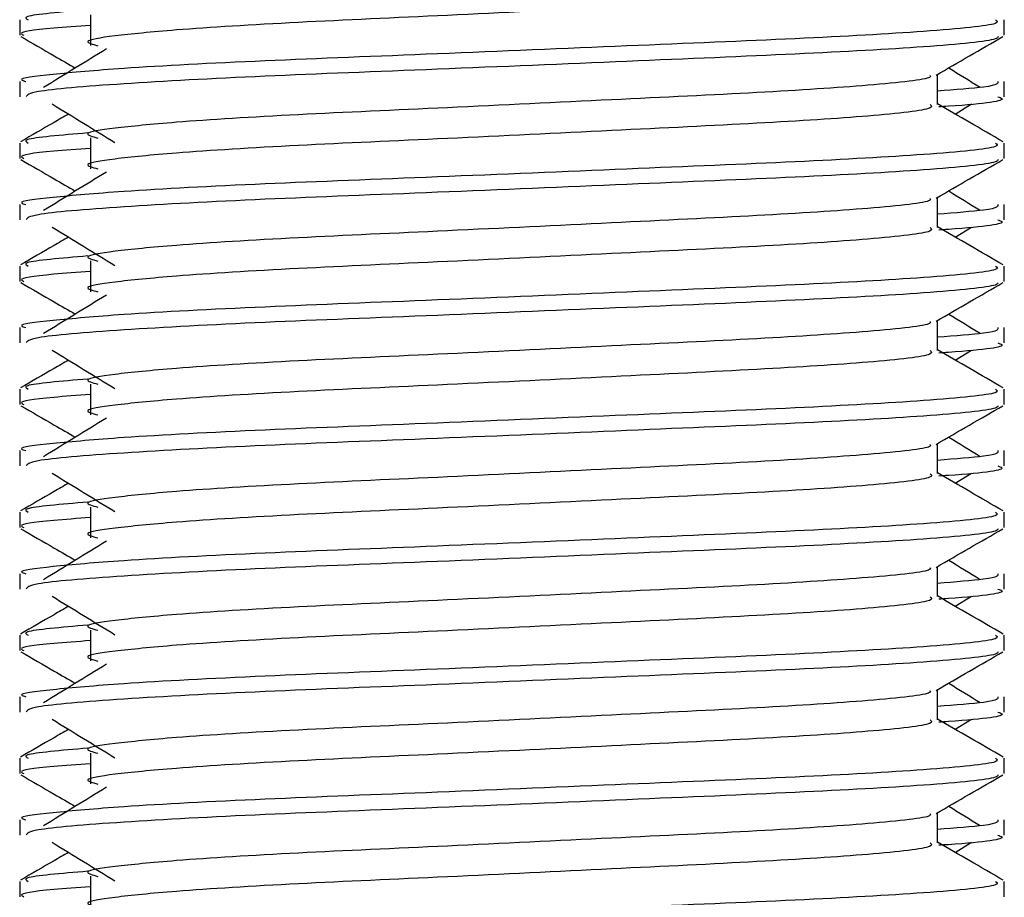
# Model space of a CAD drawing. Header units: millimetres. Extents: x 0 to 420, y 0 to 297.
# Tile 80 of 115: x 294.307 to 295.105, y 201.53 to 202.241. Entities that reach past the tile are written whole.
import ezdxf

# ---------------------------------------------------------------- set-up
doc = ezdxf.new("R2010")
doc.units = ezdxf.units.MM

msp = doc.modelspace()

# ---------------------------------------------------------------- linework, layer by layer
at = {"color": 7, "linetype": 'Continuous', "lineweight": 25}
for p, q in [((294.30714, 202.24082), (294.30714, 202.22838)), ((294.36458, 202.24495), (294.36458, 202.22001)), ((295.10525, 202.22838), (295.10525, 202.24082)), ((294.30714, 202.19095), (294.30714, 202.17852)), ((295.05125, 202.17235), (295.05125, 202.19667)), ((295.10525, 202.17852), (295.10525, 202.19095)), ((295.06564, 202.16454), (295.07899, 202.17271)), ((294.36458, 202.14518), (294.36458, 202.12024)), ((294.30714, 202.14106), (294.30714, 202.12862)), ((295.10525, 202.12862), (295.10525, 202.14106)), ((295.05125, 202.07258), (295.05125, 202.0969)), ((294.30714, 202.09119), (294.30714, 202.07875)), ((295.10525, 202.07875), (295.10525, 202.09119)), ((295.06564, 202.06477), (295.07899, 202.07295)), ((294.36458, 202.04542), (294.36458, 202.02048)), ((294.30714, 202.04129), (294.30714, 202.02885)), ((295.10525, 202.02885), (295.10525, 202.04129)), ((294.30714, 201.99143), (294.30714, 201.97899)), ((295.05125, 201.97282), (295.05125, 201.99714)), ((295.10525, 201.97899), (295.10525, 201.99143)), ((295.06564, 201.96501), (295.07899, 201.97319)), ((294.36458, 201.94566), (294.36458, 201.92071)), ((294.30714, 201.94153), (294.30714, 201.92909)), ((295.10525, 201.92909), (295.10525, 201.94153)), ((295.05125, 201.87306), (295.05125, 201.89738)), ((294.30714, 201.89166), (294.30714, 201.87923)), ((295.10525, 201.87923), (295.10525, 201.89166)), ((295.06564, 201.86525), (295.07899, 201.87342)), ((294.36458, 201.84589), (294.36458, 201.82095)), ((294.30714, 201.84177), (294.30714, 201.82933)), ((295.10525, 201.82933), (295.10525, 201.84177)), ((294.30714, 201.7919), (294.30714, 201.77946)), ((295.05125, 201.77329), (295.05125, 201.79761)), ((295.10525, 201.77946), (295.10525, 201.7919)), ((295.06564, 201.76548), (295.07899, 201.77366)), ((294.36458, 201.74613), (294.36458, 201.72119)), ((294.30714, 201.742), (294.30714, 201.72956)), ((295.10525, 201.72956), (295.10525, 201.742)), ((295.05125, 201.67353), (295.05125, 201.69785)), ((294.30714, 201.69214), (294.30714, 201.6797)), ((295.10525, 201.6797), (295.10525, 201.69214)), ((295.06564, 201.66572), (295.07899, 201.6739)), ((294.36458, 201.64637), (294.36458, 201.62142)), ((294.30714, 201.64224), (294.30714, 201.6298)), ((295.10525, 201.6298), (295.10525, 201.64224)), ((294.30714, 201.59237), (294.30714, 201.57994)), ((295.05125, 201.57377), (295.05125, 201.59809)), ((295.10525, 201.57994), (295.10525, 201.59237)), ((295.06564, 201.56595), (295.07899, 201.57413)), ((294.30714, 201.54248), (294.30714, 201.53004)), ((294.36458, 201.5466), (294.36458, 201.52166)), ((295.10525, 201.53004), (295.10525, 201.54248))]:
    msp.add_line(p, q, dxfattribs=at)
for points, knots in [([(295.04529, 202.27203), (295.04638, 202.27107), (295.04966, 202.26817), (295.00109, 202.26259), (294.91002, 202.25677), (294.7876, 202.25097), (294.65437, 202.24438), (294.52827, 202.23886), (294.43506, 202.2332), (294.38136, 202.22779), (294.35628, 202.2238), (294.36605, 202.22112), (294.3704, 202.21992)], [0, 0, 0, 0, 0.059132, 0.1771634, 0.2920638, 0.4068492, 0.5248979, 0.6384095, 0.7547738, 0.8442256, 0.9306466, 1, 1, 1, 1]), ([(294.36237, 202.24899), (294.34077, 202.24716), (294.30759, 202.24433), (294.31238, 202.24173), (294.31405, 202.24082)], [0, 0, 0, 0, 0.651043, 1, 1, 1, 1]), ([(295.09834, 202.24082), (295.09958, 202.23986), (295.10333, 202.23698), (295.04722, 202.23142), (294.94191, 202.2256), (294.80035, 202.21979), (294.64623, 202.21321), (294.50054, 202.20769), (294.39224, 202.20203), (294.33159, 202.1966), (294.30386, 202.19334), (294.31057, 202.1914), (294.31213, 202.19095)], [0, 0, 0, 0, 0.0610772, 0.1845123, 0.3046768, 0.4247211, 0.5481742, 0.6668878, 0.7885815, 0.8821287, 0.9725098, 1, 1, 1, 1]), ([(294.36458, 202.23644), (294.35397, 202.23567), (294.32137, 202.23328), (294.30581, 202.23075), (294.30958, 202.22883), (294.31046, 202.22838)], [0, 0, 0, 0, 0.270543, 0.831179, 1, 1, 1, 1]), ([(294.30809, 202.22738), (294.31712, 202.22216), (294.33183, 202.21364), (294.34655, 202.20512), (294.35224, 202.20182)], [0, 0, 0, 0, 0.61317, 1, 1, 1, 1]), ([(295.10048, 202.22731), (295.10018, 202.22669), (295.0989, 202.22411), (295.04735, 202.21894), (294.94189, 202.21313), (294.80032, 202.20732), (294.64637, 202.20073), (294.5, 202.19522), (294.38482, 202.18904), (294.3154, 202.18316), (294.31323, 202.17989), (294.31232, 202.17852)], [0, 0, 0, 0, 0.039912, 0.166158, 0.289058, 0.411836, 0.5381, 0.659517, 0.783982, 0.909693, 1, 1, 1, 1]), ([(295.05017, 202.19604), (295.05919, 202.20127), (295.07723, 202.21171), (295.09528, 202.22216), (295.1043, 202.22738)], [0, 0, 0, 0, 0.4999356, 1, 1, 1, 1]), ([(294.37748, 202.21728), (294.36897, 202.21208), (294.35197, 202.20166), (294.335, 202.19125), (294.32651, 202.18604)], [0, 0, 0, 0, 0.49999, 1, 1, 1, 1]), ([(295.08588, 202.18604), (295.0774, 202.19125), (295.06883, 202.19651), (295.06025, 202.20177), (295.06016, 202.20182)], [0, 0, 0, 0, 0.989832, 1, 1, 1, 1]), ([(295.04513, 202.19597), (295.04554, 202.1954), (295.04737, 202.1929), (295.0004, 202.18776), (294.9102, 202.18195), (294.78755, 202.17614), (294.65439, 202.16956), (294.52827, 202.16404), (294.43506, 202.15838), (294.38135, 202.15296), (294.35627, 202.14898), (294.36605, 202.14629), (294.37041, 202.14509)], [0, 0, 0, 0, 0.035107, 0.156135, 0.273953, 0.391653, 0.512699, 0.629093, 0.748412, 0.840135, 0.92875, 1, 1, 1, 1]), ([(295.10026, 202.19095), (295.10049, 202.18946), (295.10087, 202.18694), (295.06566, 202.1842), (295.05125, 202.18308)], [0, 0, 0, 0, 0.590683, 1, 1, 1, 1]), ([(295.10008, 202.17852), (295.10154, 202.17805), (295.10899, 202.17566), (295.08978, 202.17269), (295.05495, 202.17045), (295.05232, 202.17029)], [0, 0, 0, 0, 0.18373, 0.938556, 1, 1, 1, 1]), ([(294.3334, 202.17271), (294.34191, 202.16751), (294.35892, 202.15709), (294.37589, 202.14667), (294.38437, 202.14147)], [0, 0, 0, 0, 0.500011, 1, 1, 1, 1]), ([(295.04529, 202.17227), (295.04638, 202.1713), (295.04966, 202.1684), (295.00109, 202.16283), (294.91002, 202.15701), (294.7876, 202.1512), (294.65437, 202.14462), (294.52827, 202.1391), (294.43506, 202.13344), (294.38136, 202.12802), (294.35628, 202.12404), (294.36605, 202.12135), (294.3704, 202.12016)], [0, 0, 0, 0, 0.059132, 0.177163, 0.292064, 0.406849, 0.524898, 0.638409, 0.754774, 0.844226, 0.930647, 1, 1, 1, 1]), ([(295.1045, 202.14205), (295.09547, 202.14727), (295.07773, 202.15754), (295.05998, 202.16781), (295.05125, 202.17286)], [0, 0, 0, 0, 0.508368, 1, 1, 1, 1]), ([(294.34675, 202.16454), (294.34282, 202.16226), (294.32987, 202.15477), (294.31692, 202.14727), (294.3079, 202.14205)], [0, 0, 0, 0, 0.303338, 1, 1, 1, 1]), ([(294.36237, 202.14923), (294.34077, 202.14739), (294.30759, 202.14457), (294.31238, 202.14197), (294.31405, 202.14106)], [0, 0, 0, 0, 0.651043, 1, 1, 1, 1]), ([(295.09834, 202.14106), (295.09958, 202.1401), (295.10333, 202.13721), (295.04722, 202.13165), (294.94191, 202.12583), (294.80035, 202.12003), (294.64623, 202.11344), (294.50054, 202.10792), (294.39224, 202.10226), (294.33159, 202.09684), (294.30386, 202.09358), (294.31057, 202.09164), (294.31213, 202.09119)], [0, 0, 0, 0, 0.0610772, 0.1845123, 0.3046768, 0.4247211, 0.5481742, 0.6668878, 0.7885815, 0.8821287, 0.9725098, 1, 1, 1, 1]), ([(294.36458, 202.13668), (294.35397, 202.1359), (294.32137, 202.13352), (294.30581, 202.13099), (294.30958, 202.12906), (294.31046, 202.12862)], [0, 0, 0, 0, 0.270543, 0.831179, 1, 1, 1, 1]), ([(294.30809, 202.12761), (294.31712, 202.12239), (294.33183, 202.11388), (294.34655, 202.10536), (294.35224, 202.10206)], [0, 0, 0, 0, 0.61317, 1, 1, 1, 1]), ([(295.10048, 202.12755), (295.10018, 202.12693), (295.0989, 202.12435), (295.04735, 202.11918), (294.94189, 202.11336), (294.80032, 202.10756), (294.64637, 202.10097), (294.5, 202.09546), (294.38482, 202.08928), (294.3154, 202.0834), (294.31323, 202.08012), (294.31232, 202.07875)], [0, 0, 0, 0, 0.039912, 0.166158, 0.289058, 0.411836, 0.5381, 0.659517, 0.783982, 0.909693, 1, 1, 1, 1]), ([(295.05017, 202.09628), (295.05919, 202.1015), (295.07723, 202.11195), (295.09528, 202.12239), (295.1043, 202.12761)], [0, 0, 0, 0, 0.4999356, 1, 1, 1, 1]), ([(294.37748, 202.11752), (294.36897, 202.11231), (294.35197, 202.1019), (294.335, 202.09149), (294.32651, 202.08628)], [0, 0, 0, 0, 0.49999, 1, 1, 1, 1]), ([(295.08588, 202.08628), (295.0774, 202.09149), (295.06883, 202.09675), (295.06025, 202.10201), (295.06016, 202.10206)], [0, 0, 0, 0, 0.9898318, 1, 1, 1, 1]), ([(295.04513, 202.0962), (295.04554, 202.09564), (295.04737, 202.09313), (295.0004, 202.088), (294.9102, 202.08219), (294.78755, 202.07638), (294.65439, 202.0698), (294.52827, 202.06428), (294.43506, 202.05861), (294.38135, 202.0532), (294.35627, 202.04921), (294.36605, 202.04653), (294.37041, 202.04533)], [0, 0, 0, 0, 0.035107, 0.156135, 0.273953, 0.391653, 0.512699, 0.629093, 0.748412, 0.840135, 0.92875, 1, 1, 1, 1]), ([(295.10026, 202.09119), (295.10049, 202.0897), (295.10087, 202.08718), (295.06566, 202.08444), (295.05125, 202.08332)], [0, 0, 0, 0, 0.590683, 1, 1, 1, 1]), ([(295.10008, 202.07875), (295.10154, 202.07829), (295.10899, 202.0759), (295.08978, 202.07292), (295.05495, 202.07069), (295.05232, 202.07052)], [0, 0, 0, 0, 0.18373, 0.938556, 1, 1, 1, 1]), ([(294.3334, 202.07295), (294.34191, 202.06774), (294.35892, 202.05733), (294.37589, 202.04691), (294.38437, 202.0417)], [0, 0, 0, 0, 0.500011, 1, 1, 1, 1]), ([(295.04529, 202.07251), (295.04638, 202.07154), (295.04966, 202.06864), (295.00109, 202.06307), (294.91002, 202.05725), (294.7876, 202.05144), (294.65437, 202.04486), (294.52827, 202.03934), (294.43506, 202.03367), (294.38136, 202.02826), (294.35628, 202.02428), (294.36605, 202.02159), (294.3704, 202.02039)], [0, 0, 0, 0, 0.059132, 0.1771634, 0.2920638, 0.4068492, 0.5248979, 0.6384095, 0.7547738, 0.8442256, 0.9306466, 1, 1, 1, 1]), ([(295.1045, 202.04229), (295.09547, 202.04751), (295.07773, 202.05778), (295.05998, 202.06805), (295.05125, 202.0731)], [0, 0, 0, 0, 0.508368, 1, 1, 1, 1]), ([(294.34675, 202.06477), (294.34282, 202.0625), (294.32987, 202.055), (294.31692, 202.04751), (294.3079, 202.04229)], [0, 0, 0, 0, 0.303338, 1, 1, 1, 1]), ([(294.36237, 202.04947), (294.34077, 202.04763), (294.30759, 202.04481), (294.31238, 202.0422), (294.31405, 202.04129)], [0, 0, 0, 0, 0.651043, 1, 1, 1, 1]), ([(295.09834, 202.04129), (295.09958, 202.04034), (295.10333, 202.03745), (295.04722, 202.03189), (294.94191, 202.02607), (294.80035, 202.02026), (294.64623, 202.01368), (294.50054, 202.00816), (294.39224, 202.0025), (294.33159, 201.99708), (294.30386, 201.99381), (294.31057, 201.99188), (294.31213, 201.99143)], [0, 0, 0, 0, 0.0610772, 0.1845123, 0.3046768, 0.4247211, 0.5481742, 0.6668878, 0.7885815, 0.8821287, 0.9725098, 1, 1, 1, 1]), ([(294.36458, 202.03692), (294.35397, 202.03614), (294.32137, 202.03375), (294.30581, 202.03122), (294.30958, 202.0293), (294.31046, 202.02885)], [0, 0, 0, 0, 0.270543, 0.831179, 1, 1, 1, 1]), ([(294.30809, 202.02785), (294.31712, 202.02263), (294.33183, 202.01411), (294.34655, 202.00559), (294.35224, 202.0023)], [0, 0, 0, 0, 0.61317, 1, 1, 1, 1]), ([(295.10048, 202.02778), (295.10018, 202.02716), (295.0989, 202.02459), (295.04735, 202.01942), (294.94189, 202.0136), (294.80032, 202.00779), (294.64637, 202.00121), (294.5, 201.99569), (294.38482, 201.98952), (294.3154, 201.98363), (294.31323, 201.98036), (294.31232, 201.97899)], [0, 0, 0, 0, 0.039912, 0.166158, 0.289058, 0.411836, 0.5381, 0.659517, 0.783982, 0.909693, 1, 1, 1, 1]), ([(295.05017, 201.99652), (295.05919, 202.00174), (295.07723, 202.01219), (295.09528, 202.02263), (295.1043, 202.02785)], [0, 0, 0, 0, 0.499936, 1, 1, 1, 1]), ([(294.37748, 202.01776), (294.36897, 202.01255), (294.35197, 202.00214), (294.335, 201.99172), (294.32651, 201.98652)], [0, 0, 0, 0, 0.49999, 1, 1, 1, 1]), ([(295.08588, 201.98652), (295.0774, 201.99172), (295.06883, 201.99698), (295.06025, 202.00224), (295.06016, 202.0023)], [0, 0, 0, 0, 0.989832, 1, 1, 1, 1]), ([(295.04513, 201.99644), (295.04554, 201.99588), (295.04737, 201.99337), (295.0004, 201.98823), (294.9102, 201.98243), (294.78755, 201.97662), (294.65439, 201.97003), (294.52827, 201.96451), (294.43506, 201.95885), (294.38135, 201.95344), (294.35627, 201.94945), (294.36605, 201.94676), (294.37041, 201.94556)], [0, 0, 0, 0, 0.035107, 0.156135, 0.273953, 0.391653, 0.512699, 0.629093, 0.748412, 0.840135, 0.92875, 1, 1, 1, 1]), ([(295.10026, 201.99143), (295.10049, 201.98994), (295.10087, 201.98742), (295.06566, 201.98468), (295.05125, 201.98355)], [0, 0, 0, 0, 0.590683, 1, 1, 1, 1]), ([(295.10008, 201.97899), (295.10154, 201.97852), (295.10899, 201.97614), (295.08978, 201.97316), (295.05495, 201.97093), (295.05232, 201.97076)], [0, 0, 0, 0, 0.18373, 0.938556, 1, 1, 1, 1]), ([(294.3334, 201.97319), (294.34191, 201.96798), (294.35892, 201.95756), (294.37589, 201.94715), (294.38437, 201.94194)], [0, 0, 0, 0, 0.500011, 1, 1, 1, 1]), ([(295.04529, 201.97274), (295.04638, 201.97178), (295.04966, 201.96888), (295.00109, 201.9633), (294.91002, 201.95748), (294.7876, 201.95168), (294.65437, 201.94509), (294.52827, 201.93957), (294.43506, 201.93391), (294.38136, 201.9285), (294.35628, 201.92451), (294.36605, 201.92183), (294.3704, 201.92063)], [0, 0, 0, 0, 0.059132, 0.177163, 0.292064, 0.406849, 0.524898, 0.638409, 0.754774, 0.844226, 0.930647, 1, 1, 1, 1]), ([(295.1045, 201.94253), (295.09547, 201.94775), (295.07773, 201.95801), (295.05998, 201.96829), (295.05125, 201.97334)], [0, 0, 0, 0, 0.5083681, 1, 1, 1, 1]), ([(294.34675, 201.96501), (294.34282, 201.96273), (294.32987, 201.95524), (294.31692, 201.94775), (294.3079, 201.94253)], [0, 0, 0, 0, 0.303338, 1, 1, 1, 1]), ([(294.36237, 201.9497), (294.34077, 201.94787), (294.30759, 201.94504), (294.31238, 201.94244), (294.31405, 201.94153)], [0, 0, 0, 0, 0.651043, 1, 1, 1, 1]), ([(295.09834, 201.94153), (295.09958, 201.94057), (295.10333, 201.93769), (295.04722, 201.93213), (294.94191, 201.92631), (294.80035, 201.9205), (294.64623, 201.91392), (294.50054, 201.9084), (294.39224, 201.90274), (294.33159, 201.89731), (294.30386, 201.89405), (294.31057, 201.89211), (294.31213, 201.89166)], [0, 0, 0, 0, 0.061077, 0.184512, 0.304677, 0.424721, 0.548174, 0.666888, 0.788581, 0.882129, 0.97251, 1, 1, 1, 1]), ([(294.36458, 201.93715), (294.35397, 201.93638), (294.32137, 201.93399), (294.30581, 201.93146), (294.30958, 201.92954), (294.31046, 201.92909)], [0, 0, 0, 0, 0.270543, 0.831179, 1, 1, 1, 1]), ([(294.30809, 201.92809), (294.31712, 201.92287), (294.33183, 201.91435), (294.34655, 201.90583), (294.35224, 201.90253)], [0, 0, 0, 0, 0.61317, 1, 1, 1, 1]), ([(295.10048, 201.92802), (295.10018, 201.9274), (295.0989, 201.92482), (295.04735, 201.91965), (294.94189, 201.91384), (294.80032, 201.90803), (294.64637, 201.90144), (294.5, 201.89593), (294.38482, 201.88975), (294.3154, 201.88387), (294.31323, 201.8806), (294.31232, 201.87923)], [0, 0, 0, 0, 0.039912, 0.166158, 0.289058, 0.411836, 0.5381, 0.659517, 0.783982, 0.909693, 1, 1, 1, 1]), ([(295.05017, 201.89675), (295.05919, 201.90198), (295.07723, 201.91242), (295.09528, 201.92287), (295.1043, 201.92809)], [0, 0, 0, 0, 0.499936, 1, 1, 1, 1]), ([(294.37748, 201.91799), (294.36897, 201.91279), (294.35197, 201.90237), (294.335, 201.89196), (294.32651, 201.88675)], [0, 0, 0, 0, 0.49999, 1, 1, 1, 1]), ([(295.08588, 201.88675), (295.0774, 201.89196), (295.06883, 201.89722), (295.06025, 201.90248), (295.06016, 201.90253)], [0, 0, 0, 0, 0.9898318, 1, 1, 1, 1]), ([(295.04513, 201.89668), (295.04554, 201.89611), (295.04737, 201.89361), (295.0004, 201.88847), (294.9102, 201.88266), (294.78755, 201.87685), (294.65439, 201.87027), (294.52827, 201.86475), (294.43506, 201.85909), (294.38135, 201.85367), (294.35627, 201.84969), (294.36605, 201.847), (294.37041, 201.8458)], [0, 0, 0, 0, 0.035107, 0.156135, 0.273953, 0.391653, 0.512699, 0.629093, 0.748412, 0.840135, 0.92875, 1, 1, 1, 1]), ([(295.10026, 201.89166), (295.10049, 201.89017), (295.10087, 201.88765), (295.06566, 201.88491), (295.05125, 201.88379)], [0, 0, 0, 0, 0.590683, 1, 1, 1, 1]), ([(295.10008, 201.87923), (295.10154, 201.87876), (295.10899, 201.87637), (295.08978, 201.8734), (295.05495, 201.87116), (295.05232, 201.871)], [0, 0, 0, 0, 0.18373, 0.938556, 1, 1, 1, 1]), ([(294.3334, 201.87342), (294.34191, 201.86822), (294.35892, 201.8578), (294.37589, 201.84738), (294.38437, 201.84218)], [0, 0, 0, 0, 0.500011, 1, 1, 1, 1]), ([(295.04529, 201.87298), (295.04638, 201.87201), (295.04966, 201.86911), (295.00109, 201.86354), (294.91002, 201.85772), (294.7876, 201.85191), (294.65437, 201.84533), (294.52827, 201.83981), (294.43506, 201.83415), (294.38136, 201.82873), (294.35628, 201.82475), (294.36605, 201.82206), (294.3704, 201.82087)], [0, 0, 0, 0, 0.059132, 0.177163, 0.292064, 0.406849, 0.524898, 0.638409, 0.754774, 0.844226, 0.930647, 1, 1, 1, 1]), ([(295.1045, 201.84276), (295.09547, 201.84798), (295.07773, 201.85825), (295.05998, 201.86852), (295.05125, 201.87357)], [0, 0, 0, 0, 0.508368, 1, 1, 1, 1]), ([(294.34675, 201.86525), (294.34282, 201.86297), (294.32987, 201.85548), (294.31692, 201.84798), (294.3079, 201.84276)], [0, 0, 0, 0, 0.3033381, 1, 1, 1, 1]), ([(294.36237, 201.84994), (294.34077, 201.8481), (294.30759, 201.84528), (294.31238, 201.84268), (294.31405, 201.84177)], [0, 0, 0, 0, 0.651043, 1, 1, 1, 1]), ([(295.09834, 201.84177), (295.09958, 201.84081), (295.10333, 201.83792), (295.04722, 201.83236), (294.94191, 201.82654), (294.80035, 201.82074), (294.64623, 201.81415), (294.50054, 201.80863), (294.39224, 201.80297), (294.33159, 201.79755), (294.30386, 201.79429), (294.31057, 201.79235), (294.31213, 201.7919)], [0, 0, 0, 0, 0.061077, 0.184512, 0.304677, 0.424721, 0.548174, 0.666888, 0.788581, 0.882129, 0.97251, 1, 1, 1, 1]), ([(294.36458, 201.83739), (294.35397, 201.83661), (294.32137, 201.83423), (294.30581, 201.8317), (294.30958, 201.82977), (294.31046, 201.82933)], [0, 0, 0, 0, 0.270543, 0.831179, 1, 1, 1, 1]), ([(294.30809, 201.82832), (294.31712, 201.8231), (294.33183, 201.81459), (294.34655, 201.80607), (294.35224, 201.80277)], [0, 0, 0, 0, 0.61317, 1, 1, 1, 1]), ([(295.10048, 201.82826), (295.10018, 201.82764), (295.0989, 201.82506), (295.04735, 201.81989), (294.94189, 201.81407), (294.80032, 201.80827), (294.64637, 201.80168), (294.5, 201.79617), (294.38482, 201.78999), (294.3154, 201.78411), (294.31323, 201.78083), (294.31232, 201.77946)], [0, 0, 0, 0, 0.039912, 0.166158, 0.289058, 0.411836, 0.5381, 0.659517, 0.783982, 0.909693, 1, 1, 1, 1]), ([(295.05017, 201.79699), (295.05919, 201.80221), (295.07723, 201.81266), (295.09528, 201.8231), (295.1043, 201.82832)], [0, 0, 0, 0, 0.499936, 1, 1, 1, 1]), ([(294.37748, 201.81823), (294.36897, 201.81302), (294.35197, 201.80261), (294.335, 201.7922), (294.32651, 201.78699)], [0, 0, 0, 0, 0.49999, 1, 1, 1, 1]), ([(295.08588, 201.78699), (295.0774, 201.7922), (295.06883, 201.79746), (295.06025, 201.80272), (295.06016, 201.80277)], [0, 0, 0, 0, 0.989832, 1, 1, 1, 1]), ([(295.04513, 201.79691), (295.04554, 201.79635), (295.04737, 201.79384), (295.0004, 201.78871), (294.9102, 201.7829), (294.78755, 201.77709), (294.65439, 201.77051), (294.52827, 201.76499), (294.43506, 201.75932), (294.38135, 201.75391), (294.35627, 201.74992), (294.36605, 201.74723), (294.37041, 201.74604)], [0, 0, 0, 0, 0.035107, 0.156135, 0.273953, 0.391653, 0.512699, 0.629093, 0.748412, 0.840135, 0.92875, 1, 1, 1, 1]), ([(295.10026, 201.7919), (295.10049, 201.79041), (295.10087, 201.78789), (295.06566, 201.78515), (295.05125, 201.78403)], [0, 0, 0, 0, 0.590683, 1, 1, 1, 1]), ([(295.10008, 201.77946), (295.10154, 201.779), (295.10899, 201.77661), (295.08978, 201.77363), (295.05495, 201.7714), (295.05232, 201.77123)], [0, 0, 0, 0, 0.18373, 0.938556, 1, 1, 1, 1]), ([(294.3334, 201.77366), (294.34191, 201.76845), (294.35892, 201.75804), (294.37589, 201.74762), (294.38437, 201.74241)], [0, 0, 0, 0, 0.500011, 1, 1, 1, 1]), ([(295.04529, 201.77322), (295.04638, 201.77225), (295.04966, 201.76935), (295.00109, 201.76378), (294.91002, 201.75796), (294.7876, 201.75215), (294.65437, 201.74556), (294.52827, 201.74005), (294.43506, 201.73438), (294.38136, 201.72897), (294.35628, 201.72499), (294.36605, 201.7223), (294.3704, 201.7211)], [0, 0, 0, 0, 0.059132, 0.177163, 0.292064, 0.406849, 0.524898, 0.638409, 0.754774, 0.844226, 0.930647, 1, 1, 1, 1]), ([(295.1045, 201.743), (295.09547, 201.74822), (295.07773, 201.75849), (295.05998, 201.76876), (295.05125, 201.77381)], [0, 0, 0, 0, 0.508368, 1, 1, 1, 1]), ([(294.34675, 201.76548), (294.34282, 201.76321), (294.32987, 201.75571), (294.31692, 201.74822), (294.3079, 201.743)], [0, 0, 0, 0, 0.303338, 1, 1, 1, 1]), ([(294.36237, 201.75018), (294.34077, 201.74834), (294.30759, 201.74552), (294.31238, 201.74291), (294.31405, 201.742)], [0, 0, 0, 0, 0.651043, 1, 1, 1, 1]), ([(295.09834, 201.742), (295.09958, 201.74105), (295.10333, 201.73816), (295.04722, 201.7326), (294.94191, 201.72678), (294.80035, 201.72097), (294.64623, 201.71439), (294.50054, 201.70887), (294.39224, 201.70321), (294.33159, 201.69779), (294.30386, 201.69452), (294.31057, 201.69259), (294.31213, 201.69214)], [0, 0, 0, 0, 0.061077, 0.184512, 0.304677, 0.424721, 0.548174, 0.666888, 0.788581, 0.882129, 0.97251, 1, 1, 1, 1]), ([(294.36458, 201.73763), (294.35397, 201.73685), (294.32137, 201.73446), (294.30581, 201.73193), (294.30958, 201.73001), (294.31046, 201.72956)], [0, 0, 0, 0, 0.270543, 0.831179, 1, 1, 1, 1]), ([(294.30809, 201.72856), (294.31712, 201.72334), (294.33183, 201.71482), (294.34655, 201.7063), (294.35224, 201.70301)], [0, 0, 0, 0, 0.61317, 1, 1, 1, 1]), ([(295.10048, 201.72849), (295.10018, 201.72787), (295.0989, 201.7253), (295.04735, 201.72013), (294.94189, 201.71431), (294.80032, 201.7085), (294.64637, 201.70192), (294.5, 201.6964), (294.38482, 201.69023), (294.3154, 201.68434), (294.31323, 201.68107), (294.31232, 201.6797)], [0, 0, 0, 0, 0.039912, 0.166158, 0.289058, 0.411836, 0.5381, 0.659517, 0.783982, 0.909693, 1, 1, 1, 1]), ([(295.05017, 201.69723), (295.05919, 201.70245), (295.07723, 201.7129), (295.09528, 201.72334), (295.1043, 201.72856)], [0, 0, 0, 0, 0.499936, 1, 1, 1, 1]), ([(294.37748, 201.71847), (294.36897, 201.71326), (294.35197, 201.70285), (294.335, 201.69243), (294.32651, 201.68723)], [0, 0, 0, 0, 0.49999, 1, 1, 1, 1]), ([(295.08588, 201.68723), (295.0774, 201.69243), (295.06883, 201.69769), (295.06025, 201.70295), (295.06016, 201.70301)], [0, 0, 0, 0, 0.989832, 1, 1, 1, 1]), ([(295.04513, 201.69715), (295.04554, 201.69659), (295.04737, 201.69408), (295.0004, 201.68894), (294.9102, 201.68314), (294.78755, 201.67733), (294.65439, 201.67074), (294.52827, 201.66522), (294.43506, 201.65956), (294.38135, 201.65415), (294.35627, 201.65016), (294.36605, 201.64747), (294.37041, 201.64627)], [0, 0, 0, 0, 0.035107, 0.156135, 0.273953, 0.391653, 0.512699, 0.629093, 0.748412, 0.840135, 0.92875, 1, 1, 1, 1]), ([(295.10026, 201.69214), (295.10049, 201.69065), (295.10087, 201.68813), (295.06566, 201.68539), (295.05125, 201.68426)], [0, 0, 0, 0, 0.590683, 1, 1, 1, 1]), ([(295.10008, 201.6797), (295.10154, 201.67923), (295.10899, 201.67685), (295.08978, 201.67387), (295.05495, 201.67164), (295.05232, 201.67147)], [0, 0, 0, 0, 0.18373, 0.938556, 1, 1, 1, 1]), ([(294.3334, 201.6739), (294.34191, 201.66869), (294.35892, 201.65827), (294.37589, 201.64786), (294.38437, 201.64265)], [0, 0, 0, 0, 0.500011, 1, 1, 1, 1]), ([(295.04529, 201.67345), (295.04638, 201.67249), (295.04966, 201.66959), (295.00109, 201.66401), (294.91002, 201.65819), (294.7876, 201.65239), (294.65437, 201.6458), (294.52827, 201.64028), (294.43506, 201.63462), (294.38136, 201.62921), (294.35628, 201.62522), (294.36605, 201.62254), (294.3704, 201.62134)], [0, 0, 0, 0, 0.059132, 0.177163, 0.292064, 0.406849, 0.524898, 0.638409, 0.754774, 0.844226, 0.930647, 1, 1, 1, 1]), ([(295.1045, 201.64324), (295.09547, 201.64846), (295.07773, 201.65872), (295.05998, 201.669), (295.05125, 201.67405)], [0, 0, 0, 0, 0.508368, 1, 1, 1, 1]), ([(294.34675, 201.66572), (294.34282, 201.66344), (294.32987, 201.65595), (294.31692, 201.64846), (294.3079, 201.64324)], [0, 0, 0, 0, 0.303338, 1, 1, 1, 1]), ([(294.36237, 201.65041), (294.34077, 201.64858), (294.30759, 201.64575), (294.31238, 201.64315), (294.31405, 201.64224)], [0, 0, 0, 0, 0.651043, 1, 1, 1, 1]), ([(295.09834, 201.64224), (295.09958, 201.64128), (295.10333, 201.6384), (295.04722, 201.63284), (294.94191, 201.62702), (294.80035, 201.62121), (294.64623, 201.61463), (294.50054, 201.60911), (294.39224, 201.60345), (294.33159, 201.59802), (294.30386, 201.59476), (294.31057, 201.59282), (294.31213, 201.59237)], [0, 0, 0, 0, 0.0610772, 0.1845123, 0.3046768, 0.4247211, 0.5481742, 0.6668878, 0.7885815, 0.8821287, 0.9725098, 1, 1, 1, 1]), ([(294.36458, 201.63786), (294.35397, 201.63709), (294.32137, 201.6347), (294.30581, 201.63217), (294.30958, 201.63025), (294.31046, 201.6298)], [0, 0, 0, 0, 0.270543, 0.831179, 1, 1, 1, 1]), ([(294.30809, 201.6288), (294.31712, 201.62358), (294.33183, 201.61506), (294.34655, 201.60654), (294.35224, 201.60324)], [0, 0, 0, 0, 0.61317, 1, 1, 1, 1]), ([(295.10048, 201.62873), (295.10018, 201.62811), (295.0989, 201.62553), (295.04735, 201.62036), (294.94189, 201.61455), (294.80032, 201.60874), (294.64637, 201.60215), (294.5, 201.59664), (294.38482, 201.59046), (294.3154, 201.58458), (294.31323, 201.58131), (294.31232, 201.57994)], [0, 0, 0, 0, 0.0399117, 0.1661575, 0.2890582, 0.4118359, 0.5381002, 0.6595169, 0.7839817, 0.9096926, 1, 1, 1, 1]), ([(295.05017, 201.59746), (295.05919, 201.60269), (295.07723, 201.61313), (295.09528, 201.62358), (295.1043, 201.6288)], [0, 0, 0, 0, 0.499936, 1, 1, 1, 1]), ([(294.37748, 201.6187), (294.36897, 201.6135), (294.35197, 201.60308), (294.335, 201.59267), (294.32651, 201.58746)], [0, 0, 0, 0, 0.49999, 1, 1, 1, 1]), ([(295.08588, 201.58746), (295.0774, 201.59267), (295.06883, 201.59793), (295.06025, 201.60319), (295.06016, 201.60324)], [0, 0, 0, 0, 0.989832, 1, 1, 1, 1]), ([(295.04513, 201.59739), (295.04554, 201.59682), (295.04737, 201.59432), (295.0004, 201.58918), (294.9102, 201.58337), (294.78755, 201.57756), (294.65439, 201.57098), (294.52827, 201.56546), (294.43506, 201.5598), (294.38135, 201.55438), (294.35627, 201.5504), (294.36605, 201.54771), (294.37041, 201.54651)], [0, 0, 0, 0, 0.035107, 0.156135, 0.273953, 0.391653, 0.512699, 0.629093, 0.748412, 0.840135, 0.92875, 1, 1, 1, 1]), ([(295.10026, 201.59237), (295.10049, 201.59088), (295.10087, 201.58836), (295.06566, 201.58562), (295.05125, 201.5845)], [0, 0, 0, 0, 0.590683, 1, 1, 1, 1]), ([(295.10008, 201.57994), (295.10154, 201.57947), (295.10899, 201.57708), (295.08978, 201.57411), (295.05495, 201.57187), (295.05232, 201.57171)], [0, 0, 0, 0, 0.18373, 0.938556, 1, 1, 1, 1]), ([(294.3334, 201.57413), (294.34191, 201.56893), (294.35892, 201.55851), (294.37589, 201.54809), (294.38437, 201.54289)], [0, 0, 0, 0, 0.500011, 1, 1, 1, 1]), ([(295.04529, 201.57369), (295.04638, 201.57272), (295.04966, 201.56982), (295.00109, 201.56425), (294.91002, 201.55843), (294.7876, 201.55262), (294.65437, 201.54604), (294.52827, 201.54052), (294.43506, 201.53486), (294.38136, 201.52944), (294.35628, 201.52546), (294.36605, 201.52277), (294.3704, 201.52158)], [0, 0, 0, 0, 0.059132, 0.177163, 0.292064, 0.406849, 0.524898, 0.638409, 0.754774, 0.844226, 0.930647, 1, 1, 1, 1]), ([(295.1045, 201.54347), (295.09547, 201.54869), (295.07773, 201.55896), (295.05998, 201.56923), (295.05125, 201.57428)], [0, 0, 0, 0, 0.508368, 1, 1, 1, 1]), ([(294.34675, 201.56595), (294.34282, 201.56368), (294.32987, 201.55619), (294.31692, 201.54869), (294.3079, 201.54347)], [0, 0, 0, 0, 0.303338, 1, 1, 1, 1]), ([(294.36237, 201.55065), (294.34077, 201.54881), (294.30759, 201.54599), (294.31238, 201.54339), (294.31405, 201.54248)], [0, 0, 0, 0, 0.651043, 1, 1, 1, 1]), ([(295.09834, 201.54248), (295.09958, 201.54152), (295.10333, 201.53863), (295.04722, 201.53307), (294.94191, 201.52725), (294.80035, 201.52145), (294.64623, 201.51486), (294.50054, 201.50934), (294.39224, 201.50368), (294.33159, 201.49826), (294.30386, 201.495), (294.31057, 201.49306), (294.31213, 201.49261)], [0, 0, 0, 0, 0.061077, 0.184512, 0.304677, 0.424721, 0.548174, 0.666888, 0.788581, 0.882129, 0.97251, 1, 1, 1, 1]), ([(294.36458, 201.5381), (294.35397, 201.53732), (294.32137, 201.53494), (294.30581, 201.53241), (294.30958, 201.53048), (294.31046, 201.53004)], [0, 0, 0, 0, 0.270543, 0.831179, 1, 1, 1, 1])]:
    msp.add_open_spline(points, degree=3, knots=knots, dxfattribs=at)

doc.saveas('drawing.dxf')
